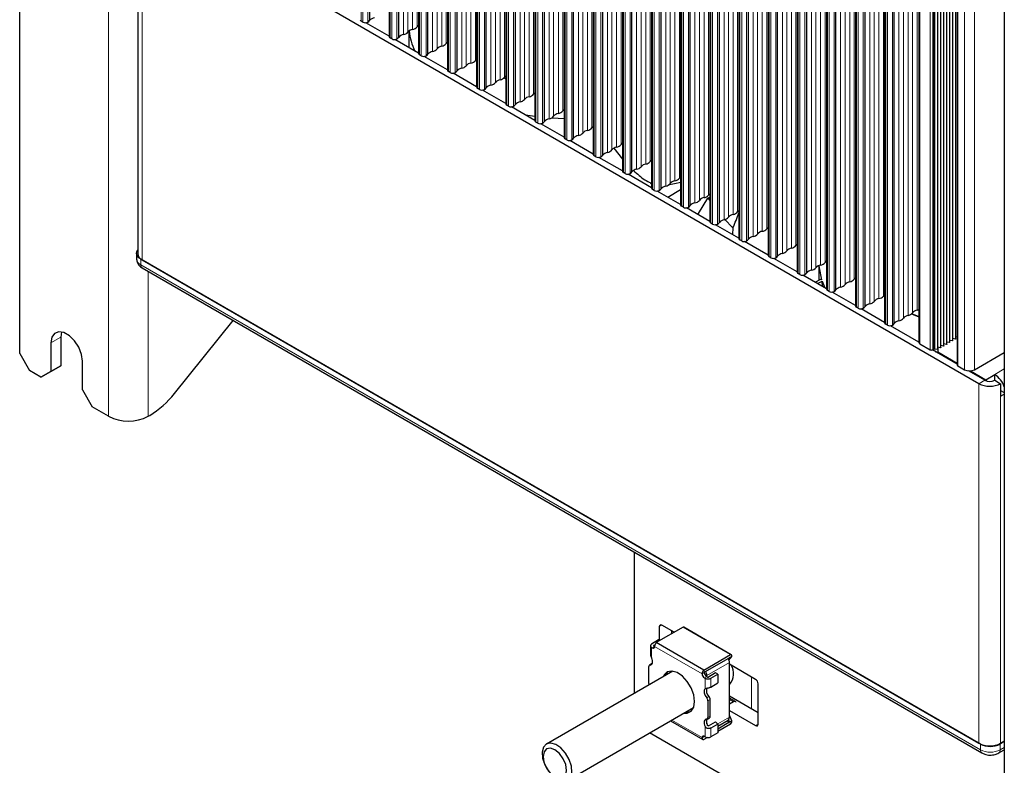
# Paper-space layout 'Blatt4' of a CAD drawing. Header units: millimetres. Extents: x 5 to 418, y 2 to 292.
# Tile 54 of 72: x 234 to 290, y 100 to 143. Entities that reach past the tile are written whole.
import ezdxf

# ---------------------------------------------------------------- set-up
doc = ezdxf.new("R2010")
doc.units = ezdxf.units.MM

psp = doc.layouts.new('Blatt4')

# ---------------------------------------------------------------- linework, layer by layer
at = {"color": 7, "linetype": 'Continuous', "lineweight": 25}
for p, q in [((234.033, 123.544), (234.033, 244.719)), ((254.074, 142.603), (254.074, 222.624)), ((255.195, 221.706), (255.195, 141.685)), ((255.742, 141.64), (255.742, 221.661)), ((256.863, 220.743), (256.863, 140.722)), ((257.411, 140.677), (257.411, 220.698)), ((258.532, 219.78), (258.532, 139.759)), ((259.08, 139.713), (259.08, 219.734)), ((260.201, 218.816), (260.201, 138.795)), ((260.749, 138.75), (260.749, 218.771)), ((261.87, 217.853), (261.87, 137.832)), ((262.417, 137.787), (262.417, 217.808)), ((263.539, 216.89), (263.539, 136.869)), ((264.086, 136.823), (264.086, 216.844)), ((265.207, 215.926), (265.207, 135.905)), ((265.755, 135.86), (265.755, 215.881)), ((266.876, 214.963), (266.876, 134.942)), ((267.424, 134.896), (267.424, 214.917)), ((268.545, 214), (268.545, 133.979)), ((269.092, 133.933), (269.092, 213.954)), ((290.416, 213.205), (290.416, 90.724)), ((270.214, 213.036), (270.214, 133.015)), ((270.761, 132.97), (270.761, 212.991)), ((271.882, 212.073), (271.882, 132.052)), ((272.43, 132.006), (272.43, 212.027)), ((273.551, 211.109), (273.551, 131.088)), ((274.099, 131.043), (274.099, 211.064)), ((275.22, 210.146), (275.22, 130.125)), ((275.768, 130.08), (275.768, 210.101)), ((276.889, 209.183), (276.889, 129.162)), ((277.436, 129.116), (277.436, 209.137)), ((278.557, 208.219), (278.557, 128.198)), ((279.105, 128.153), (279.105, 208.174)), ((280.226, 207.256), (280.226, 127.235)), ((280.774, 127.19), (280.774, 207.211)), ((281.895, 206.293), (281.895, 126.272)), ((282.443, 126.226), (282.443, 206.247)), ((283.564, 205.329), (283.564, 125.308)), ((284.111, 125.263), (284.111, 205.284)), ((285.523, 204.199), (285.523, 124.178)), ((287.299, 124.178), (287.299, 204.199)), ((287.472, 124.278), (287.472, 204.299)), ((287.644, 124.377), (287.644, 204.398)), ((286.608, 123.779), (286.608, 203.8)), ((286.781, 123.879), (286.781, 203.9)), ((286.953, 123.979), (286.953, 204)), ((287.126, 124.078), (287.126, 204.099)), ((287.71, 202.917), (287.71, 122.896)), ((240.79, 149.837), (240.79, 129.26)), ((288.961, 121.818), (241.048, 149.478)), ((253.684, 142.51), (253.584, 142.567)), ((255.195, 141.703), (253.853, 142.477)), ((255.352, 141.547), (255.253, 141.604)), ((256.313, 141.996), (256.313, 141.057)), ((256.863, 140.74), (255.522, 141.514)), ((257.021, 140.583), (256.922, 140.64)), ((258.532, 139.776), (257.191, 140.551)), ((260.125, 140.315), (260.201, 140.248)), ((260.132, 140.325), (260.201, 140.265)), ((258.69, 139.62), (258.591, 139.677)), ((260.201, 138.813), (258.86, 139.587)), ((261.763, 139.315), (261.87, 139.271)), ((261.774, 139.327), (261.87, 139.288)), ((260.359, 138.657), (260.26, 138.714)), ((261.87, 137.85), (260.528, 138.624)), ((262.027, 137.693), (261.928, 137.75)), ((263.539, 136.886), (262.197, 137.661)), ((262.993, 137.201), (263.539, 137.122)), ((263.696, 136.73), (263.597, 136.787)), ((265.207, 135.923), (263.866, 136.697)), ((265.365, 135.766), (265.266, 135.824)), ((266.876, 134.959), (265.535, 135.734)), ((267.034, 134.803), (266.935, 134.86)), ((268.545, 133.996), (267.203, 134.77)), ((268.048, 135.288), (268.545, 134.658)), ((268.702, 133.84), (268.603, 133.897)), ((270.214, 133.033), (268.872, 133.807)), ((270.153, 133.284), (270.214, 133.248)), ((271.892, 133.337), (271.176, 133.178)), ((270.371, 132.876), (270.272, 132.934)), ((271.882, 132.069), (270.541, 132.844)), ((271.143, 132.496), (271.882, 132.923)), ((272.04, 131.913), (271.941, 131.97)), ((273.447, 132.438), (273.551, 132.499)), ((273.447, 132.438), (273.551, 132.298)), ((273.551, 131.106), (272.21, 131.88)), ((273.709, 130.95), (273.61, 131.007)), ((275.22, 130.143), (273.878, 130.917)), ((274.398, 131.239), (274.877, 130.733)), ((274.877, 130.733), (274.843, 130.36)), ((275.378, 129.986), (275.279, 130.043)), ((276.889, 129.179), (275.547, 129.954)), ((240.728, 129.277), (240.728, 128.95)), ((289.046, 101.192), (240.963, 128.95)), ((241.048, 128.901), (288.961, 101.241)), ((277.046, 129.023), (276.947, 129.08)), ((278.557, 128.216), (277.216, 128.99)), ((279.789, 128.577), (279.789, 127.735)), ((241.046, 128.44), (289.129, 100.683)), ((278.715, 128.06), (278.616, 128.117)), ((280.226, 127.253), (278.885, 128.027)), ((279.59, 127.62), (279.9, 127.799)), ((279.724, 127.543), (279.977, 127.689)), ((279.949, 127.77), (279.9, 127.799)), ((279.977, 127.689), (280.141, 127.302)), ((279.999, 127.384), (279.977, 127.689)), ((280.384, 127.096), (280.285, 127.153)), ((281.895, 126.289), (280.554, 127.064)), ((283.505, 126.852), (283.564, 126.797)), ((283.513, 126.861), (283.564, 126.813)), ((282.053, 126.133), (281.954, 126.19)), ((283.564, 125.326), (282.222, 126.1)), ((242.892, 121.258), (246.25, 125.436)), ((283.721, 125.17), (283.622, 125.227)), ((236.429, 124.784), (236.381, 124.475)), ((285.523, 124.195), (283.891, 125.137)), ((235.815, 124.148), (235.815, 122.515)), ((236.381, 124.475), (236.381, 122.842)), ((285.581, 124.096), (286.161, 123.761)), ((287.099, 124.067), (286.953, 124.098)), ((287.272, 124.167), (287.126, 124.198)), ((287.445, 124.267), (287.299, 124.298)), ((287.618, 124.367), (287.472, 124.397)), ((287.71, 124.483), (287.644, 124.497)), ((234.033, 123.544), (234.599, 122.564)), ((287.71, 122.932), (286.298, 123.748)), ((286.331, 123.761), (286.388, 123.795)), ((286.581, 123.768), (286.43, 123.8)), ((286.469, 123.649), (286.613, 123.626)), ((286.754, 123.868), (286.608, 123.899)), ((286.613, 123.897), (286.613, 123.631)), ((286.613, 123.631), (287.71, 122.998)), ((286.613, 123.631), (286.613, 123.565)), ((286.927, 123.968), (286.781, 123.998)), ((288.707, 122.618), (290.416, 123.605)), ((237.625, 121.47), (237.625, 123.103)), ((235.249, 122.189), (234.599, 122.564)), ((235.249, 122.189), (235.815, 122.515)), ((235.815, 122.515), (235.249, 122.189)), ((235.815, 122.515), (236.381, 122.842)), ((236.381, 122.842), (235.815, 122.515)), ((287.745, 122.847), (288.141, 122.618)), ((289.3, 122.014), (288.367, 122.553)), ((288.48, 122.553), (289.357, 122.047)), ((289.357, 122.047), (289.866, 122.341)), ((289.357, 121.987), (289.357, 122.047)), ((289.866, 122.014), (289.866, 122.341)), ((289.866, 122.014), (290.206, 121.818)), ((290.206, 121.818), (290.206, 121.1)), ((237.625, 121.47), (238.191, 120.491)), ((290.206, 121.426), (290.416, 121.305)), ((290.206, 121.1), (290.416, 121.221)), ((239.124, 119.952), (238.191, 120.491)), ((241.387, 119.952), (241.478, 120.004)), ((269.247, 104.106), (269.247, 112.16)), ((272.026, 107.885), (270.489, 106.998)), ((270.661, 107.913), (270.661, 107.123)), ((271.51, 107.587), (270.803, 107.995)), ((274.741, 106.317), (272.026, 107.885)), ((274.778, 106.307), (272.062, 107.875)), ((270.619, 107.148), (270.216, 106.915)), ((270.684, 107.11), (270.619, 107.148)), ((271.368, 107.505), (271.368, 107.668)), ((270.148, 106.821), (270.148, 106.307)), ((270.216, 106.727), (270.252, 106.706)), ((270.343, 106.842), (270.416, 106.884)), ((270.38, 106.779), (270.343, 106.801)), ((270.38, 106.779), (270.392, 106.773)), ((270.393, 106.787), (270.392, 106.773)), ((273.204, 105.43), (270.489, 106.998)), ((273.204, 105.43), (274.741, 106.317)), ((273.267, 105.334), (274.646, 106.116)), ((274.66, 106.108), (274.625, 106.062)), ((274.649, 106.002), (274.805, 106.203)), ((274.661, 106.121), (274.66, 106.108)), ((274.805, 106.203), (274.661, 106.121)), ((274.805, 106.203), (274.805, 106.281)), ((270.053, 104.666), (270.053, 105.625)), ((270.218, 105.781), (270.09, 105.707)), ((274.675, 102.722), (274.675, 105.858)), ((276.177, 104.893), (274.675, 105.76)), ((271.425, 105.364), (264.202, 101.194)), ((273.108, 105.205), (273.108, 105.22)), ((273.236, 105.279), (273.237, 105.294)), ((273.248, 104.977), (273.285, 104.956)), ((273.412, 105.029), (273.375, 105.05)), ((273.381, 105.047), (273.381, 105.111)), ((273.886, 105.262), (273.483, 105.029)), ((273.61, 104.956), (274.013, 105.188)), ((274.013, 105.188), (273.886, 105.262)), ((274.013, 105.188), (274.013, 104.687)), ((273.381, 104.11), (273.381, 104.391)), ((273.61, 104.454), (274.013, 104.687)), ((274.675, 104.609), (274.693, 104.62)), ((276.318, 102.329), (276.318, 104.648)), ((276.318, 102.982), (274.675, 103.931)), ((275.027, 103.62), (274.675, 103.823)), ((265.402, 99.115), (272.625, 103.285)), ((273.447, 103.665), (273.447, 102.707)), ((273.574, 102.78), (273.574, 103.739)), ((274.914, 103.608), (274.675, 103.47)), ((273.41, 102.625), (273.537, 102.698)), ((274.675, 103.114), (276.177, 102.247)), ((274.805, 102.52), (274.675, 102.838)), ((271.305, 102.523), (273.154, 101.456)), ((273.381, 102.346), (273.381, 102.616)), ((273.483, 102.239), (273.886, 102.472)), ((274.013, 102.339), (273.61, 102.106)), ((274.013, 102.218), (274.6, 102.557)), ((274.646, 102.424), (274.013, 102.052)), ((274.013, 102.339), (274.013, 101.837)), ((274.741, 102.333), (274.013, 101.912)), ((274.625, 102.576), (274.66, 102.489)), ((274.66, 102.489), (274.661, 102.437)), ((274.661, 102.437), (274.805, 102.52)), ((274.805, 102.443), (274.805, 102.52)), ((281.849, 95.053), (270.107, 101.832)), ((273.108, 101.545), (273.108, 101.558)), ((273.415, 101.567), (273.204, 101.446)), ((273.237, 101.62), (273.236, 101.632)), ((273.285, 101.605), (273.248, 101.626)), ((273.268, 101.614), (273.267, 101.614)), ((274.013, 101.837), (273.61, 101.605)), ((290.416, 101.33), (290.177, 101.192)), ((290.416, 101.363), (290.206, 101.241)), ((290.094, 100.683), (290.416, 100.868))]:
    psp.add_line(p, q, dxfattribs=at)
at = {"color": 7, "linetype": 'Continuous', "lineweight": 18}
for p, q in [((239.124, 119.952), (239.124, 242.433)), ((253.584, 142.567), (253.584, 222.588)), ((253.684, 142.51), (253.684, 222.531)), ((253.966, 142.51), (253.966, 222.531)), ((256.789, 142.244), (256.789, 222.265)), ((255.253, 141.604), (255.253, 221.625)), ((256.011, 141.795), (256.011, 221.816)), ((256.266, 141.942), (256.266, 221.963)), ((256.534, 142.097), (256.534, 222.118)), ((255.352, 141.547), (255.352, 221.568)), ((255.635, 141.547), (255.635, 221.568)), ((258.203, 141.134), (258.203, 221.155)), ((258.458, 141.281), (258.458, 221.302)), ((256.922, 140.64), (256.922, 220.661)), ((257.021, 140.583), (257.021, 220.604)), ((257.304, 140.583), (257.304, 220.604)), ((257.68, 140.832), (257.68, 220.853)), ((257.934, 140.979), (257.934, 221)), ((259.603, 140.015), (259.603, 220.036)), ((259.872, 140.17), (259.872, 220.191)), ((260.126, 140.317), (260.126, 220.338)), ((258.591, 139.677), (258.591, 219.698)), ((258.69, 139.62), (258.69, 219.641)), ((258.973, 139.62), (258.973, 219.641)), ((259.348, 139.868), (259.348, 219.889)), ((261.795, 139.354), (261.795, 219.375)), ((261.017, 138.905), (261.017, 218.926)), ((261.272, 139.052), (261.272, 219.073)), ((261.54, 139.207), (261.54, 219.228)), ((260.26, 138.714), (260.26, 218.735)), ((260.359, 138.657), (260.359, 218.678)), ((260.641, 138.657), (260.641, 218.678)), ((263.209, 138.244), (263.209, 218.265)), ((263.464, 138.391), (263.464, 218.412)), ((261.928, 137.75), (261.928, 217.771)), ((262.027, 137.693), (262.027, 217.714)), ((262.31, 137.693), (262.31, 217.714)), ((262.686, 137.942), (262.686, 217.963)), ((262.941, 138.089), (262.941, 218.11)), ((264.609, 137.125), (264.609, 217.146)), ((264.878, 137.28), (264.878, 217.301)), ((265.133, 137.427), (265.133, 217.448)), ((263.597, 136.787), (263.597, 216.808)), ((263.696, 136.73), (263.696, 216.751)), ((263.979, 136.73), (263.979, 216.751)), ((264.355, 136.978), (264.355, 216.999)), ((266.023, 136.015), (266.023, 216.036)), ((266.278, 136.162), (266.278, 216.183)), ((266.547, 136.317), (266.547, 216.338)), ((266.801, 136.464), (266.801, 216.485)), ((265.266, 135.824), (265.266, 215.845)), ((265.365, 135.766), (265.365, 215.787)), ((265.648, 135.766), (265.648, 215.787)), ((268.47, 135.501), (268.47, 215.522)), ((266.935, 134.86), (266.935, 214.881)), ((267.034, 134.803), (267.034, 214.824)), ((267.317, 134.803), (267.317, 214.824)), ((267.692, 135.051), (267.692, 215.072)), ((267.947, 135.199), (267.947, 215.22)), ((268.216, 135.354), (268.216, 215.375)), ((269.616, 134.235), (269.616, 214.256)), ((269.884, 134.39), (269.884, 214.411)), ((270.139, 134.537), (270.139, 214.558)), ((268.603, 133.897), (268.603, 213.918)), ((268.702, 133.84), (268.702, 213.861)), ((268.985, 133.84), (268.985, 213.861)), ((269.361, 134.088), (269.361, 214.109)), ((271.03, 133.125), (271.03, 213.146)), ((271.285, 133.272), (271.285, 213.293)), ((271.553, 133.427), (271.553, 213.448)), ((271.808, 133.574), (271.808, 213.595)), ((270.272, 132.934), (270.272, 212.955)), ((270.371, 132.876), (270.371, 212.897)), ((270.654, 132.876), (270.654, 212.897)), ((273.477, 132.611), (273.477, 212.632)), ((272.699, 132.161), (272.699, 212.182)), ((272.953, 132.308), (272.953, 212.329)), ((273.222, 132.463), (273.222, 212.484)), ((271.941, 131.97), (271.941, 211.991)), ((272.04, 131.913), (272.04, 211.934)), ((272.323, 131.913), (272.323, 211.934)), ((274.891, 131.5), (274.891, 211.521)), ((275.145, 131.647), (275.145, 211.668)), ((273.61, 131.007), (273.61, 211.028)), ((273.709, 130.95), (273.709, 210.971)), ((273.992, 130.95), (273.992, 210.971)), ((274.367, 131.198), (274.367, 211.219)), ((274.622, 131.345), (274.622, 211.366)), ((276.291, 130.382), (276.291, 210.403)), ((276.559, 130.537), (276.559, 210.558)), ((276.814, 130.684), (276.814, 210.705)), ((275.279, 130.043), (275.279, 210.064)), ((275.378, 129.986), (275.378, 210.007)), ((275.66, 129.986), (275.66, 210.007)), ((276.036, 130.235), (276.036, 210.256)), ((277.705, 129.271), (277.705, 209.292)), ((277.96, 129.418), (277.96, 209.439)), ((278.228, 129.573), (278.228, 209.594)), ((278.483, 129.72), (278.483, 209.741)), ((276.947, 129.08), (276.947, 209.101)), ((277.046, 129.023), (277.046, 209.044)), ((277.329, 129.023), (277.329, 209.044)), ((279.897, 128.61), (279.897, 208.631)), ((280.152, 128.757), (280.152, 208.778)), ((278.616, 128.117), (278.616, 208.138)), ((278.715, 128.06), (278.715, 208.081)), ((278.998, 128.06), (278.998, 208.081)), ((279.374, 128.308), (279.374, 208.329)), ((279.628, 128.455), (279.628, 208.476)), ((281.297, 127.492), (281.297, 207.513)), ((281.566, 127.647), (281.566, 207.668)), ((281.82, 127.794), (281.82, 207.815)), ((280.285, 127.153), (280.285, 207.174)), ((280.384, 127.096), (280.384, 207.117)), ((280.667, 127.096), (280.667, 207.117)), ((281.042, 127.345), (281.042, 207.366)), ((282.711, 126.381), (282.711, 206.402)), ((282.966, 126.528), (282.966, 206.549)), ((283.234, 126.683), (283.234, 206.704)), ((283.489, 126.83), (283.489, 206.851)), ((281.954, 126.19), (281.954, 206.211)), ((282.053, 126.133), (282.053, 206.154)), ((282.335, 126.133), (282.335, 206.154)), ((285.158, 125.867), (285.158, 205.888)), ((285.426, 126.022), (285.426, 206.043)), ((283.622, 125.227), (283.622, 205.248)), ((284.38, 125.418), (284.38, 205.439)), ((284.635, 125.565), (284.635, 205.586)), ((284.903, 125.72), (284.903, 205.741)), ((283.721, 125.17), (283.721, 205.191)), ((284.004, 125.17), (284.004, 205.191)), ((285.581, 124.096), (285.581, 204.117)), ((287.272, 124.167), (287.272, 204.188)), ((287.445, 124.267), (287.445, 204.288)), ((287.618, 124.367), (287.618, 204.388)), ((286.161, 123.761), (286.161, 203.782)), ((286.331, 203.782), (286.331, 123.761)), ((286.388, 123.795), (286.388, 203.816)), ((286.43, 123.8), (286.43, 203.821)), ((286.581, 123.768), (286.581, 203.789)), ((286.754, 123.868), (286.754, 203.889)), ((286.927, 123.968), (286.927, 203.989)), ((287.099, 124.067), (287.099, 204.088)), ((287.745, 202.868), (287.745, 122.847)), ((288.141, 122.618), (288.141, 202.639)), ((288.707, 122.618), (288.707, 202.639)), ((241.048, 149.478), (241.048, 128.901)), ((240.963, 128.624), (240.963, 128.95)), ((240.963, 128.624), (289.046, 100.866)), ((241.387, 119.952), (241.387, 128.243)), ((235.815, 124.148), (236.381, 124.475)), ((290.416, 122.658), (289.866, 122.341)), ((289.3, 122.014), (288.961, 121.818)), ((288.961, 101.241), (288.961, 121.818)), ((290.206, 121.1), (290.206, 101.241)), ((270.661, 107.913), (270.803, 107.995)), ((270.216, 106.128), (270.216, 106.727)), ((270.252, 106.706), (270.38, 106.779)), ((270.343, 106.842), (270.343, 106.801)), ((270.392, 106.773), (273.108, 105.205)), ((274.66, 106.108), (274.646, 106.116)), ((270.128, 105.715), (270.256, 105.789)), ((273.381, 105.111), (274.675, 105.858)), ((273.108, 105.22), (273.237, 105.294)), ((273.375, 105.05), (273.248, 104.977)), ((273.285, 104.956), (273.285, 104.356)), ((273.61, 104.454), (273.61, 104.956)), ((275.934, 105.033), (275.934, 103.204)), ((273.499, 103.917), (273.372, 103.843)), ((274.675, 103.747), (274.914, 103.608)), ((273.574, 103.739), (273.447, 103.665)), ((273.574, 102.78), (273.447, 102.707)), ((274.675, 102.722), (274.012, 102.34)), ((273.108, 101.558), (271.371, 102.561)), ((273.285, 102.204), (273.285, 101.605)), ((273.61, 101.605), (273.61, 102.106)), ((274.507, 102.504), (274.646, 102.424)), ((274.571, 102.54), (274.66, 102.489)), ((276.177, 102.247), (276.318, 102.329)), ((273.237, 101.62), (273.108, 101.545)), ((273.236, 101.632), (273.267, 101.614)), ((289.046, 100.866), (289.046, 101.192)), ((290.177, 100.866), (290.177, 101.192)), ((290.177, 100.866), (290.416, 101.003))]:
    psp.add_line(p, q, dxfattribs=at)
at = {"color": 7, "linetype": 'Continuous', "lineweight": 25, "flags": 128}
for points in [[(264.499, 137.03), (264.859, 137.011), (265.207, 137.001)], [(272.874, 131.497), (272.901, 131.549), (273.447, 132.438)], [(240.963, 128.95), (240.863, 129.02), (240.789, 129.1), (240.744, 129.187), (240.728, 129.277), (240.744, 129.367), (240.789, 129.454), (240.79, 129.454)], [(279.794, 128.579), (279.805, 128.45), (279.949, 127.77)], [(285.113, 125.817), (285.189, 125.784), (285.523, 125.651)], [(285.125, 125.828), (285.189, 125.8), (285.523, 125.667)], [(237.625, 123.103), (237.571, 123.492), (237.413, 123.898), (237.173, 124.27), (236.877, 124.565), (236.563, 124.746), (236.267, 124.792), (236.027, 124.698), (235.87, 124.474), (235.815, 124.148)], [(287.126, 124.078), (287.126, 124.076), (287.124, 124.073), (287.12, 124.07), (287.116, 124.068), (287.111, 124.067), (287.105, 124.067), (287.099, 124.067)], [(287.299, 124.178), (287.298, 124.176), (287.296, 124.172), (287.293, 124.17), (287.289, 124.168), (287.283, 124.167), (287.278, 124.167), (287.272, 124.167)], [(287.472, 124.278), (287.471, 124.275), (287.469, 124.272), (287.466, 124.27), (287.461, 124.268), (287.456, 124.266), (287.45, 124.266), (287.445, 124.267)], [(287.644, 124.377), (287.644, 124.375), (287.642, 124.372), (287.639, 124.369), (287.634, 124.367), (287.629, 124.366), (287.623, 124.366), (287.618, 124.367)], [(286.608, 123.779), (286.607, 123.777), (286.605, 123.774), (286.602, 123.771), (286.598, 123.769), (286.592, 123.768), (286.587, 123.768), (286.581, 123.768)], [(286.781, 123.879), (286.78, 123.876), (286.778, 123.873), (286.775, 123.871), (286.77, 123.869), (286.765, 123.868), (286.759, 123.867), (286.754, 123.868)], [(286.953, 123.979), (286.953, 123.976), (286.951, 123.973), (286.948, 123.97), (286.943, 123.968), (286.938, 123.967), (286.932, 123.967), (286.927, 123.968)], [(270.252, 106.706), (270.278, 106.694), (270.303, 106.688), (270.326, 106.688), (270.347, 106.694), (270.365, 106.706), (270.378, 106.724), (270.387, 106.746), (270.392, 106.773)], [(270.128, 105.715), (270.18, 105.721), (270.222, 105.744), (270.254, 105.784), (270.273, 105.838), (270.279, 105.903), (270.271, 105.975), (270.25, 106.052), (270.216, 106.128)], [(272.683, 103.627), (272.633, 104.006), (272.487, 104.403), (272.261, 104.774), (271.979, 105.078), (271.673, 105.285), (271.375, 105.369), (271.118, 105.324), (270.929, 105.153), (270.875, 105.046)], [(271.157, 105.34), (271.056, 105.226), (271.002, 105.12)], [(273.285, 104.356), (273.251, 104.319), (273.229, 104.268), (273.221, 104.205), (273.227, 104.133), (273.246, 104.057), (273.278, 103.98), (273.321, 103.908), (273.372, 103.843)], [(272.075, 102.968), (272.261, 102.969), (272.487, 103.079), (272.633, 103.306), (272.683, 103.627)], [(272.202, 103.041), (272.388, 103.042), (272.471, 103.065)], [(273.372, 102.616), (273.321, 102.611), (273.278, 102.587), (273.246, 102.548), (273.227, 102.494), (273.221, 102.429), (273.229, 102.356), (273.251, 102.28), (273.285, 102.204)], [(273.248, 101.626), (273.222, 101.638), (273.197, 101.644), (273.174, 101.644), (273.153, 101.638), (273.136, 101.626), (273.122, 101.608), (273.113, 101.585), (273.108, 101.558)], [(273.267, 101.614), (273.262, 101.612), (273.258, 101.61), (273.253, 101.61), (273.249, 101.61), (273.245, 101.611), (273.242, 101.613), (273.239, 101.616), (273.237, 101.62)], [(264.207, 101.197), (264.036, 101.019), (263.957, 100.736), (263.98, 100.383), (264.103, 100.003), (264.309, 99.641), (264.575, 99.341), (264.868, 99.139), (265.154, 99.06), (265.397, 99.113), (265.568, 99.291), (265.646, 99.573), (265.623, 99.926), (265.501, 100.306), (265.294, 100.668), (265.028, 100.968), (264.735, 101.17), (264.45, 101.249), (264.207, 101.197)], [(264.206, 100.913), (264.058, 100.747), (264.004, 100.48), (264.053, 100.153), (264.198, 99.815), (264.415, 99.518), (264.673, 99.308), (264.932, 99.215), (265.152, 99.255), (265.3, 99.421), (265.354, 99.688), (265.305, 100.015), (265.16, 100.352), (264.943, 100.649), (264.685, 100.86), (264.426, 100.953), (264.206, 100.913)]]:
    psp.add_lwpolyline(points, dxfattribs=at)
at = {"color": 7, "linetype": 'Continuous', "lineweight": 25}
for centre, radius, start, end in [((253.626, 142.659), 0.1, 185.6224, 245.6977), ((254.403, 142.343), 0.42, 98.3462, 141.6484), ((253.825, 142.783), 0.307, 242.6097, 297.3903), ((253.807, 142.801), 0.332, 298.7027, 323.4072), ((256.595, 141.681), 0.42, 98.3462, 141.6484), ((256.472, 142.498), 0.406, 278.7655, 321.2291), ((257.025, 142.084), 0.286, 124.5088, 145.8427), ((255.295, 141.695), 0.1, 185.6224, 245.6977), ((255.494, 141.82), 0.307, 242.6097, 297.3903), ((255.476, 141.838), 0.332, 298.7027, 323.4072), ((256.072, 141.379), 0.42, 98.3462, 141.6484), ((255.949, 142.196), 0.406, 278.7655, 321.2291), ((259.622, 142.344), 3.311, 185.8183, 206.7465), ((257.618, 141.233), 0.406, 278.7655, 321.2291), ((258.264, 140.718), 0.42, 98.3462, 141.6484), ((258.141, 141.535), 0.406, 278.7655, 321.2291), ((258.694, 141.12), 0.286, 124.5088, 145.8427), ((256.963, 140.732), 0.1, 185.6224, 245.6977), ((257.162, 140.856), 0.307, 242.6097, 297.3903), ((257.144, 140.875), 0.332, 298.7027, 323.4072), ((257.741, 140.416), 0.42, 98.3462, 141.6484), ((259.409, 139.453), 0.42, 98.3462, 141.6484), ((259.287, 140.27), 0.406, 278.7655, 321.2291), ((259.933, 139.755), 0.42, 98.3462, 141.6484), ((259.81, 140.572), 0.406, 278.7655, 321.2291), ((260.363, 140.157), 0.286, 124.5088, 145.8427), ((258.632, 139.769), 0.1, 185.6224, 245.6977), ((258.831, 139.893), 0.307, 242.6097, 297.3903), ((258.813, 139.911), 0.332, 298.7027, 323.4072), ((261.479, 139.608), 0.406, 278.7655, 321.2291), ((262.032, 139.193), 0.286, 124.5088, 145.8427), ((260.301, 138.805), 0.1, 185.6224, 245.6977), ((260.482, 138.948), 0.332, 298.7027, 323.4072), ((261.078, 138.489), 0.42, 98.3462, 141.6484), ((260.955, 139.306), 0.406, 278.7655, 321.2291), ((261.601, 138.791), 0.42, 98.3462, 141.6484), ((260.5, 138.93), 0.307, 242.6097, 297.3903), ((263.27, 137.828), 0.42, 98.3462, 141.6484), ((263.147, 138.645), 0.406, 278.7655, 321.2291), ((263.701, 138.23), 0.286, 124.5088, 145.8427), ((261.97, 137.842), 0.1, 185.6224, 245.6977), ((262.169, 137.966), 0.307, 242.6097, 297.3903), ((262.151, 137.985), 0.332, 298.7027, 323.4072), ((262.747, 137.526), 0.42, 98.3462, 141.6484), ((262.624, 138.343), 0.406, 278.7655, 321.2291), ((264.293, 137.38), 0.406, 278.7655, 321.2291), ((264.939, 136.865), 0.42, 98.3462, 141.6484), ((264.816, 137.682), 0.406, 278.7655, 321.2291), ((265.369, 137.267), 0.286, 124.5088, 145.8427), ((263.638, 136.878), 0.1, 185.6224, 245.6977), ((263.838, 137.003), 0.307, 242.6097, 297.3903), ((263.819, 137.021), 0.332, 298.7027, 323.4072), ((264.416, 136.562), 0.42, 98.3462, 141.6484), ((266.485, 136.718), 0.406, 278.7655, 321.2291), ((267.038, 136.303), 0.286, 124.5088, 145.8427), ((265.307, 135.915), 0.1, 185.6224, 245.6977), ((266.084, 135.599), 0.42, 98.3462, 141.6484), ((265.962, 136.416), 0.406, 278.7655, 321.2291), ((266.608, 135.901), 0.42, 98.3462, 141.6484), ((265.506, 136.039), 0.307, 242.6097, 297.3903), ((265.488, 136.058), 0.332, 298.7027, 323.4072), ((268.277, 134.938), 0.42, 98.3462, 141.6484), ((268.154, 135.755), 0.406, 278.7655, 321.2291), ((268.707, 135.34), 0.286, 124.5088, 145.8427), ((266.976, 134.952), 0.1, 185.6224, 245.6977), ((267.175, 135.076), 0.307, 242.6097, 297.3903), ((267.157, 135.094), 0.332, 298.7027, 323.4072), ((267.753, 134.636), 0.42, 98.3462, 141.6484), ((267.63, 135.453), 0.406, 278.7655, 321.2291), ((269.299, 134.489), 0.406, 278.7655, 321.2291), ((269.945, 133.974), 0.42, 98.3462, 141.6484), ((269.822, 134.792), 0.406, 278.7655, 321.2291), ((270.376, 134.377), 0.286, 124.5088, 145.8427), ((268.645, 133.988), 0.1, 185.6224, 245.6977), ((268.844, 134.113), 0.307, 242.6097, 297.3903), ((268.826, 134.131), 0.332, 298.7027, 323.4072), ((269.422, 133.672), 0.42, 98.3462, 141.6484), ((272.044, 133.413), 0.286, 124.5088, 145.8427), ((271.091, 132.709), 0.42, 98.3462, 141.6484), ((270.968, 133.526), 0.406, 278.7655, 321.2291), ((271.614, 133.011), 0.42, 98.3462, 141.6484), ((271.491, 133.828), 0.406, 278.7655, 321.2291), ((270.314, 133.025), 0.1, 185.6224, 245.6977), ((270.513, 133.149), 0.307, 242.6097, 297.3903), ((270.495, 133.168), 0.332, 298.7027, 323.4072), ((273.16, 132.865), 0.406, 278.7655, 321.2291), ((273.713, 132.45), 0.286, 124.5088, 145.8427), ((271.982, 132.062), 0.1, 185.6224, 245.6977), ((272.163, 132.204), 0.332, 298.7027, 323.4072), ((272.76, 131.746), 0.42, 98.3462, 141.6484), ((272.637, 132.563), 0.406, 278.7655, 321.2291), ((273.283, 132.048), 0.42, 98.3462, 141.6484), ((272.181, 132.186), 0.307, 242.6097, 297.3903), ((274.952, 131.084), 0.42, 98.3462, 141.6484), ((274.829, 131.901), 0.406, 278.7655, 321.2291), ((275.382, 131.487), 0.286, 124.5088, 145.8427), ((273.651, 131.098), 0.1, 185.6224, 245.6977), ((273.85, 131.223), 0.307, 242.6097, 297.3903), ((273.832, 131.241), 0.332, 298.7027, 323.4072), ((274.428, 130.782), 0.42, 98.3462, 141.6484), ((274.305, 131.599), 0.406, 278.7655, 321.2291), ((275.974, 130.636), 0.406, 278.7655, 321.2291), ((276.62, 130.121), 0.42, 98.3462, 141.6484), ((276.497, 130.938), 0.406, 278.7655, 321.2291), ((277.051, 130.523), 0.286, 124.5088, 145.8427), ((275.32, 130.135), 0.1, 185.6224, 245.6977), ((275.519, 130.259), 0.307, 242.6097, 297.3903), ((275.501, 130.278), 0.332, 298.7027, 323.4072), ((276.097, 129.819), 0.42, 98.3462, 141.6484), ((278.166, 129.975), 0.406, 278.7655, 321.2291), ((278.72, 129.56), 0.286, 124.5088, 145.8427), ((241.23, 129.304), 0.443, 185.6948, 245.6253), ((276.989, 129.172), 0.1, 185.6224, 245.6977), ((277.766, 128.856), 0.42, 98.3462, 141.6484), ((277.643, 129.673), 0.406, 278.7655, 321.2291), ((278.289, 129.158), 0.42, 98.3462, 141.6484), ((277.188, 129.296), 0.307, 242.6097, 297.3903), ((277.17, 129.314), 0.332, 298.7027, 323.4072), ((279.958, 128.194), 0.42, 98.3462, 141.6484), ((279.835, 129.011), 0.406, 278.7655, 321.2291), ((280.388, 128.596), 0.286, 124.5088, 145.8427), ((278.657, 128.208), 0.1, 185.6224, 245.6977), ((278.857, 128.333), 0.307, 242.6097, 297.3903), ((278.838, 128.351), 0.332, 298.7027, 323.4072), ((279.435, 127.892), 0.42, 98.3462, 141.6484), ((279.312, 128.709), 0.406, 278.7655, 321.2291), ((280.981, 127.746), 0.406, 278.7655, 321.2291), ((281.627, 127.231), 0.42, 98.3462, 141.6484), ((281.504, 128.048), 0.406, 278.7655, 321.2291), ((282.057, 127.633), 0.286, 124.5088, 145.8427), ((280.326, 127.245), 0.1, 185.6224, 245.6977), ((280.525, 127.369), 0.307, 242.6097, 297.3903), ((280.507, 127.388), 0.332, 298.7027, 323.4072), ((281.103, 126.929), 0.42, 98.3462, 141.6484), ((283.726, 126.67), 0.286, 124.5088, 145.8427), ((282.772, 125.965), 0.42, 98.3462, 141.6484), ((282.649, 126.783), 0.406, 278.7655, 321.2291), ((283.295, 126.268), 0.42, 98.3462, 141.6484), ((283.173, 127.085), 0.406, 278.7655, 321.2291), ((281.995, 126.282), 0.1, 185.6224, 245.6977), ((282.194, 126.406), 0.307, 242.6097, 297.3903), ((282.176, 126.424), 0.332, 298.7027, 323.4072), ((284.841, 126.121), 0.406, 278.7655, 321.2291), ((285.487, 125.606), 0.42, 98.3462, 141.6484), ((285.302, 126.602), 0.593, 282.1589, 291.8774), ((283.664, 125.318), 0.1, 185.6224, 245.6977), ((283.845, 125.461), 0.332, 298.7027, 323.4072), ((284.441, 125.002), 0.42, 98.3462, 141.6484), ((284.318, 125.819), 0.406, 278.7655, 321.2291), ((284.964, 125.304), 0.42, 98.3462, 141.6484), ((283.863, 125.442), 0.307, 242.6097, 297.3903), ((285.623, 124.188), 0.101, 185.6948, 245.6253), ((286.246, 123.925), 0.184, 242.6097, 297.3903), ((286.417, 123.739), 0.0621, 77.3817, 117.2046), ((287.77, 122.902), 0.0604, 185.6948, 245.6253), ((288.424, 123.164), 0.615, 242.6097, 297.3903), ((289.583, 123.019), 1.353, 242.6097, 297.3903), ((289.583, 122.56), 0.615, 242.6097, 297.3903), ((289.134, 121.199), 1.356, 19.0463, 57.3156), ((238.788, 124.462), 5.207, 301.1059, 322.0213), ((240.256, 122.135), 2.459, 242.6097, 297.3903), ((270.747, 107.927), 0.0873, 50.7967, 189.214), ((272.023, 107.805), 0.0805, 60.428, 87.6466), ((270.251, 106.821), 0.1, 110.7834, 249.2166), ((270.351, 106.821), 0.0218, 110.7834, 249.2166), ((270.749, 106.752), 0.358, 136.5884, 174.3199), ((274.065, 105.8), 0.618, 25.1137, 28.55), ((274.182, 105.845), 0.493, 1.4849, 26.1068), ((274.661, 106.093), 0.0277, 88.4226, 121.7475), ((274.738, 106.239), 0.0785, 32.0939, 87.8953), ((270.129, 105.639), 0.0769, 90.1967, 190.301), ((270.25, 105.723), 0.0664, 85.1425, 119.3349), ((274.025, 105.216), 0.895, 318.2681, 32.7749), ((273.465, 105.184), 0.358, 136.5884, 174.3199), ((273.414, 105.235), 0.308, 185.636, 237.2017), ((273.542, 105.309), 0.308, 185.636, 237.2017), ((273.305, 105.275), 0.07, 122.5241, 164.2941), ((273.447, 105.27), 0.354, 242.6097, 297.3903), ((272.854, 105.09), 0.527, 2.1982, 30.4371), ((273.447, 105.097), 0.0769, 242.6097, 297.3903), ((276.011, 104.634), 0.307, 2.6055, 57.3945), ((270.29, 104.671), 0.237, 181.2095, 202.199), ((273.782, 104.241), 0.43, 158.7373, 228.9283), ((273.168, 103.652), 0.28, 2.8154, 43.1663), ((273.295, 103.725), 0.28, 2.8154, 43.1663), ((274.976, 103.534), 0.0966, 27.7487, 129.7705), ((273.371, 102.693), 0.0769, 270.1967, 10.301), ((273.485, 102.771), 0.0896, 305.3434, 5.9687), ((274.474, 102.709), 0.201, 318.5325, 3.6338), ((273.75, 102.49), 0.4, 161.6073, 212.2077), ((274.322, 102.762), 0.524, 213.6339, 233.8767), ((274.539, 102.663), 0.122, 300.051, 314.5081), ((274.615, 102.474), 0.0585, 301.4473, 321.5726), ((274.445, 102.577), 0.384, 320.4482, 339.5518), ((276.232, 102.315), 0.0873, 230.7967, 9.214), ((273.2, 101.537), 0.0919, 175.1544, 272.8706), ((273.447, 101.918), 0.354, 242.6097, 297.3903), ((289.583, 102.442), 1.353, 242.6097, 297.3903), ((289.612, 102.284), 1.23, 242.6097, 297.3903)]:
    psp.add_arc(centre, radius, start, end, dxfattribs=at)
at = {"color": 7, "linetype": 'Continuous', "lineweight": 18}
for centre, radius, start, end in [((241.129, 128.99), 0.402, 185.6948, 245.6253), ((241.159, 128.602), 0.197, 173.7012, 234.9867), ((289.246, 100.846), 0.201, 174.38, 234.2973), ((289.612, 101.957), 1.23, 242.6097, 297.3903), ((289.977, 100.846), 0.201, 305.7009, 5.6201)]:
    psp.add_arc(centre, radius, start, end, dxfattribs=at)
at = {"color": 7, "linetype": 'Continuous', "lineweight": 25}
psp.add_ellipse((267.397, 130.699), major_axis=(6.889, 9.159), ratio=0.565784, start_param=5.118062, end_param=5.204749, dxfattribs=at)
for points, knots in [([(269.191, 134.02), (269.395, 133.824), (269.703, 133.529), (270.052, 133.367), (270.169, 133.313)], [0, 0, 0, 0, 0.664025, 1, 1, 1, 1]), ([(240.729, 128.949), (240.738, 128.878), (240.753, 128.742), (240.871, 128.562), (240.985, 128.482), (241.046, 128.44)], [0, 0, 0, 0, 0.336158, 0.649321, 1, 1, 1, 1]), ([(270.151, 106.307), (270.151, 106.296), (270.15, 106.267), (270.172, 106.213), (270.197, 106.164), (270.212, 106.135), (270.216, 106.128)], [0, 0, 0, 0, 0.214308, 0.546142, 0.883067, 1, 1, 1, 1]), ([(273.285, 104.356), (273.3, 104.365), (273.33, 104.382), (273.4, 104.396), (273.475, 104.408), (273.549, 104.425), (273.588, 104.444), (273.61, 104.454)], [0, 0, 0, 0, 0.213692, 0.428865, 0.613371, 0.792201, 1, 1, 1, 1]), ([(273.61, 102.106), (273.59, 102.097), (273.551, 102.078), (273.476, 102.072), (273.403, 102.087), (273.341, 102.126), (273.304, 102.169), (273.289, 102.197), (273.285, 102.204)], [0, 0, 0, 0, 0.193572, 0.387284, 0.576433, 0.755325, 0.936962, 1, 1, 1, 1]), ([(273.483, 102.239), (273.479, 102.238), (273.472, 102.234), (273.459, 102.236), (273.443, 102.241), (273.426, 102.255), (273.417, 102.269), (273.412, 102.277)], [0, 0, 0, 0, 0.150059, 0.299731, 0.458194, 0.694643, 1, 1, 1, 1]), ([(289.129, 100.683), (289.184, 100.656), (289.324, 100.587), (289.592, 100.549), (289.875, 100.578), (290.03, 100.652), (290.094, 100.683)], [0, 0, 0, 0, 0.187805, 0.477884, 0.780766, 1, 1, 1, 1])]:
    psp.add_open_spline(points, degree=3, knots=knots, dxfattribs=at)

doc.saveas('drawing.dxf')
